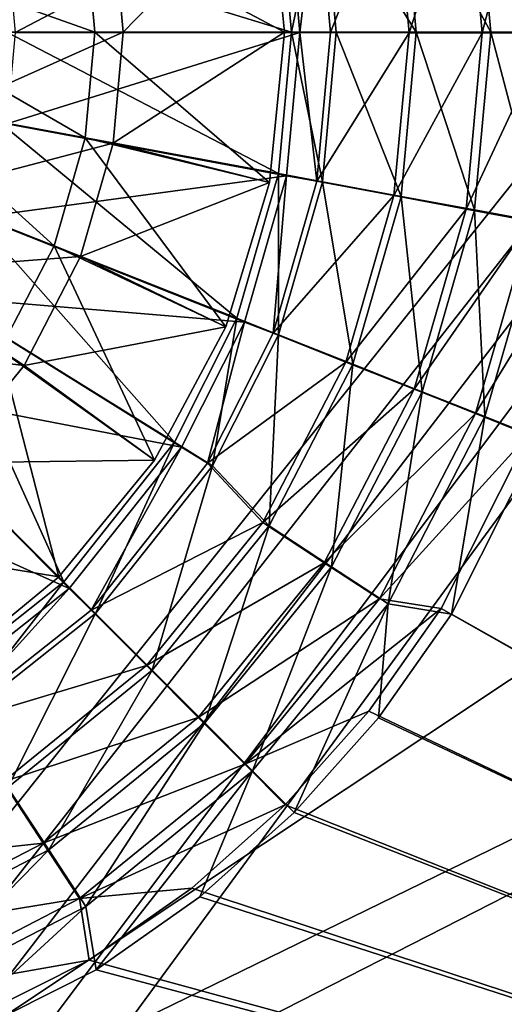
# Model space of a CAD drawing. Header units: metres. Extents: x -1004 to 0, y -808 to 0.
# Tile 53 of 120: x -436 to -373, y -570 to -442. Entities that reach past the tile are written whole.
import ezdxf

# ---------------------------------------------------------------- set-up
doc = ezdxf.new("R2010")
doc.units = ezdxf.units.M

msp = doc.modelspace()

# ---------------------------------------------------------------- linework, layer by layer
at = {"layer": 'top0123413'}
for points in [[(-10, -10, 90), (-502.018646, -625.846375, 90), (-994.037292, -10, 90)], [(-494.003571, -626.560364, 90), (-502.018646, -625.846375, 90), (-10, -10, 90)], [(-485.779327, -628.854126, 90), (-494.003571, -626.560364, 90), (-10, -10, 90)], [(-477.800262, -632.855408, 90), (-485.779327, -628.854126, 90), (-10, -10, 90)], [(-10, -10, 90), (-470.61264, -638.481506, 90), (-477.800262, -632.855408, 90)], [(-217.024689, -763.271118, 90), (-470.61264, -638.481506, 90), (-10, -10, 90)], [(-502.018616, -79.224953, 118.640182), (-502.018646, -605.043579, 109.461983), (-406.245697, -78.120522, 118.659462)], [(-502.018646, -605.043579, 109.461983), (-490.16217, -606.131226, 109.443001), (-406.245697, -78.120522, 118.659462)], [(-406.245697, -78.120522, 118.659462), (-490.16217, -606.131226, 109.443001), (-63.32338, -322.340668, 114.396584)], [(-490.16217, -606.131226, 109.443001), (-62.767208, -397.710876, 113.080994), (-63.32338, -322.340668, 114.396584)], [(-490.16217, -606.131226, 109.443001), (-478.035339, -609.617432, 109.382149), (-62.767208, -397.710876, 113.080994)], [(-478.035339, -609.617432, 109.382149), (-63.974846, -472.164825, 111.781395), (-62.767208, -397.710876, 113.080994)], [(-65.261871, -510.021729, 111.120598), (-63.974846, -472.164825, 111.781395), (-478.035339, -609.617432, 109.382149)], [(-467.644836, -614.846802, 109.290871), (-65.261871, -510.021729, 111.120598), (-478.035339, -609.617432, 109.382149)], [(-66.989601, -547.53363, 110.465828), (-65.261871, -510.021729, 111.120598), (-467.644836, -614.846802, 109.290871)], [(-455.945892, -624.124634, 109.128922), (-66.989601, -547.53363, 110.465828), (-467.644836, -614.846802, 109.290871)], [(-68.972, -581.893311, 109.866074), (-66.989601, -547.53363, 110.465828), (-455.945892, -624.124634, 109.128922)]]:
    msp.add_3dface(points, dxfattribs=at)
at = {"layer": 'top0123414'}
for points in [[(-378.391785, -421.207153, 2153.198975), (-376.305298, -444.090912, 2153.198975), (-369.957367, -419.651031, 2161.194092)], [(-377.321136, -420.940521, 2150.335205), (-368.701752, -419.345459, 2158.308838), (-366.438293, -444.016083, 2158.308838)], [(-376.305298, -444.090912, 2153.198975), (-367.728546, -444.096008, 2161.194092), (-369.957367, -419.651031, 2161.194092)], [(-387.752869, -422.934265, 2146.241211), (-385.824402, -444.085236, 2146.241211), (-378.391785, -421.207153, 2153.198975)], [(-386.848572, -422.703583, 2143.397217), (-377.321136, -420.940521, 2150.335205), (-375.20401, -444.016083, 2150.335205)], [(-385.824402, -444.085236, 2146.241211), (-376.305298, -444.090912, 2153.198975), (-378.391785, -421.207153, 2153.198975)], [(-375.20401, -444.016083, 2150.335205), (-377.321136, -420.940521, 2150.335205), (-366.438293, -444.016083, 2158.308838)], [(-397.778778, -424.783356, 2140.483154), (-396.019379, -444.048767, 2140.483154), (-387.752869, -422.934265, 2146.241211)], [(-397.078857, -424.596069, 2137.627197), (-386.848572, -422.703583, 2143.397217), (-384.893188, -444.016083, 2143.397217)], [(-396.019379, -444.048767, 2140.483154), (-385.824402, -444.085236, 2146.241211), (-387.752869, -422.934265, 2146.241211)], [(-384.893188, -444.016083, 2143.397217), (-386.848572, -422.703583, 2143.397217), (-375.20401, -444.016083, 2150.335205)], [(-438.047211, -432.223419, 2169.999756), (-436.96933, -444.042145, 2169.999756), (-401.709503, -425.524811, 2140.483154)], [(-436.96933, -444.042145, 2169.999756), (-400.019379, -444.056702, 2140.483154), (-401.709503, -425.524811, 2140.483154)], [(-402.796021, -425.654083, 2137.627197), (-397.078857, -424.596069, 2137.627197), (-401.111298, -444.016083, 2137.627197)], [(-400.019379, -444.056702, 2140.483154), (-397.778778, -424.783356, 2140.483154), (-401.709503, -425.524811, 2140.483154)], [(-397.078857, -424.596069, 2137.627197), (-395.297058, -444.016083, 2137.627197), (-401.111298, -444.016083, 2137.627197)], [(-400.019379, -444.056702, 2140.483154), (-396.019379, -444.048767, 2140.483154), (-397.778778, -424.783356, 2140.483154)], [(-395.297058, -444.016083, 2137.627197), (-397.078857, -424.596069, 2137.627197), (-384.893188, -444.016083, 2143.397217)], [(-402.796021, -425.654083, 2137.627197), (-401.111298, -444.016083, 2137.627197), (-439.129059, -432.377838, 2167.143799)], [(-401.111298, -444.016083, 2137.627197), (-438.061249, -444.016083, 2167.143799), (-439.129059, -432.377838, 2167.143799)], [(-402.796021, -462.378082, 2137.627197), (-439.129059, -455.654327, 2167.143799), (-438.061249, -444.016083, 2167.143799)], [(-436.96933, -444.042145, 2169.999756), (-438.065399, -455.907043, 2169.999756), (-400.019379, -444.056702, 2140.483154)], [(-438.065399, -455.907043, 2169.999756), (-401.738037, -462.661499, 2140.483154), (-400.019379, -444.056702, 2140.483154)], [(-401.111298, -444.016083, 2137.627197), (-402.796021, -462.378082, 2137.627197), (-438.061249, -444.016083, 2167.143799)], [(-401.111298, -444.016083, 2137.627197), (-397.078857, -463.436096, 2137.627197), (-402.796021, -462.378082, 2137.627197)], [(-401.738037, -462.661499, 2140.483154), (-397.801758, -463.372803, 2140.483154), (-400.019379, -444.056702, 2140.483154)], [(-401.111298, -444.016083, 2137.627197), (-395.297058, -444.016083, 2137.627197), (-397.078857, -463.436096, 2137.627197)], [(-397.801758, -463.372803, 2140.483154), (-396.019379, -444.048767, 2140.483154), (-400.019379, -444.056702, 2140.483154)], [(-396.019379, -444.048767, 2140.483154), (-397.801758, -463.372803, 2140.483154), (-385.824402, -444.085236, 2146.241211)], [(-397.801758, -463.372803, 2140.483154), (-387.778046, -465.233887, 2146.241211), (-385.824402, -444.085236, 2146.241211)], [(-397.078857, -463.436096, 2137.627197), (-395.297058, -444.016083, 2137.627197), (-386.848572, -465.328583, 2143.397217)], [(-395.297058, -444.016083, 2137.627197), (-384.893188, -444.016083, 2143.397217), (-386.848572, -465.328583, 2143.397217)], [(-385.824402, -444.085236, 2146.241211), (-387.778046, -465.233887, 2146.241211), (-376.305298, -444.090912, 2153.198975)], [(-387.778046, -465.233887, 2146.241211), (-378.419006, -466.972137, 2153.198975), (-376.305298, -444.090912, 2153.198975)], [(-386.848572, -465.328583, 2143.397217), (-384.893188, -444.016083, 2143.397217), (-377.321136, -467.091675, 2150.335205)], [(-384.893188, -444.016083, 2143.397217), (-375.20401, -444.016083, 2150.335205), (-377.321136, -467.091675, 2150.335205)], [(-376.305298, -444.090912, 2153.198975), (-378.419006, -466.972137, 2153.198975), (-367.728546, -444.096008, 2161.194092)], [(-378.419006, -466.972137, 2153.198975), (-369.98645, -468.5383, 2161.194092), (-367.728546, -444.096008, 2161.194092)], [(-377.321136, -467.091675, 2150.335205), (-375.20401, -444.016083, 2150.335205), (-368.701752, -468.686707, 2158.308838)], [(-375.20401, -444.016083, 2150.335205), (-366.438293, -444.016083, 2158.308838), (-368.701752, -468.686707, 2158.308838)], [(-408.195831, -481.158722, 2137.627197), (-442.551605, -467.557953, 2167.143799), (-439.129059, -455.654327, 2167.143799)], [(-438.065399, -455.907043, 2169.999756), (-441.558838, -468.016541, 2169.999756), (-401.738037, -462.661499, 2140.483154)], [(-402.796021, -462.378082, 2137.627197), (-408.195831, -481.158722, 2137.627197), (-439.129059, -455.654327, 2167.143799)], [(-441.558838, -468.016541, 2169.999756), (-407.21582, -481.649536, 2140.483154), (-401.738037, -462.661499, 2140.483154)], [(-402.796021, -462.378082, 2137.627197), (-402.789825, -483.298889, 2137.627197), (-408.195831, -481.158722, 2137.627197)], [(-407.21582, -481.649536, 2140.483154), (-403.489777, -483.104523, 2140.483154), (-401.738037, -462.661499, 2140.483154)], [(-403.489777, -483.104523, 2140.483154), (-397.801758, -463.372803, 2140.483154), (-401.738037, -462.661499, 2140.483154)], [(-397.078857, -463.436096, 2137.627197), (-402.789825, -483.298889, 2137.627197), (-402.796021, -462.378082, 2137.627197)], [(-397.801758, -463.372803, 2140.483154), (-403.489777, -483.104523, 2140.483154), (-387.778046, -465.233887, 2146.241211)], [(-402.789825, -483.298889, 2137.627197), (-397.078857, -463.436096, 2137.627197), (-393.116791, -487.129333, 2143.397217)], [(-397.078857, -463.436096, 2137.627197), (-386.848572, -465.328583, 2143.397217), (-393.116791, -487.129333, 2143.397217)], [(-403.489777, -483.104523, 2140.483154), (-394.013641, -486.86496, 2146.241211), (-387.778046, -465.233887, 2146.241211)], [(-387.778046, -465.233887, 2146.241211), (-394.013641, -486.86496, 2146.241211), (-378.419006, -466.972137, 2153.198975)], [(-393.116791, -487.129333, 2143.397217), (-386.848572, -465.328583, 2143.397217), (-384.10788, -490.695892, 2150.335205)], [(-386.848572, -465.328583, 2143.397217), (-377.321136, -467.091675, 2150.335205), (-384.10788, -490.695892, 2150.335205)], [(-416.286774, -497.23584, 2137.627197), (-447.685822, -477.75766, 2167.143799), (-442.551605, -467.557953, 2167.143799)], [(-408.195831, -481.158722, 2137.627197), (-416.286774, -497.23584, 2137.627197), (-442.551605, -467.557953, 2167.143799)], [(-394.013641, -486.86496, 2146.241211), (-385.165436, -490.375305, 2153.198975), (-378.419006, -466.972137, 2153.198975)], [(-378.419006, -466.972137, 2153.198975), (-385.165436, -490.375305, 2153.198975), (-369.98645, -468.5383, 2161.194092)], [(-384.10788, -490.695892, 2150.335205), (-377.321136, -467.091675, 2150.335205), (-375.957611, -493.922485, 2158.308838)], [(-377.321136, -467.091675, 2150.335205), (-368.701752, -468.686707, 2158.308838), (-375.957611, -493.922485, 2158.308838)], [(-441.558838, -468.016541, 2169.999756), (-446.782013, -478.371979, 2169.999756), (-407.21582, -481.649536, 2140.483154)], [(-385.165436, -490.375305, 2153.198975), (-377.193146, -493.538147, 2161.194092), (-369.98645, -468.5383, 2161.194092)], [(-369.98645, -468.5383, 2161.194092), (-377.193146, -493.538147, 2161.194092), (-362.685059, -469.895203, 2169.999756)], [(-368.701752, -468.686707, 2158.308838), (-368.824341, -496.745148, 2167.143799), (-375.957611, -493.922485, 2158.308838)], [(-377.193146, -493.538147, 2161.194092), (-370.289703, -496.275665, 2169.999756), (-362.685059, -469.895203, 2169.999756)], [(-430.666382, -515.368347, 2137.627197), (-456.793945, -489.240814, 2167.143799), (-447.685822, -477.75766, 2167.143799)], [(-416.286774, -497.23584, 2137.627197), (-430.666382, -515.368347, 2137.627197), (-447.685822, -477.75766, 2167.143799)], [(-446.782013, -478.371979, 2169.999756), (-456.074951, -490.065948, 2169.999756), (-415.396423, -497.871826, 2140.483154)], [(-446.782013, -478.371979, 2169.999756), (-415.396423, -497.871826, 2140.483154), (-407.21582, -481.649536, 2140.483154)], [(-408.195831, -481.158722, 2137.627197), (-411.346008, -500.300812, 2137.627197), (-416.286774, -497.23584, 2137.627197)], [(-415.396423, -497.871826, 2140.483154), (-411.98996, -499.968597, 2140.483154), (-407.21582, -481.649536, 2140.483154)], [(-411.98996, -499.968597, 2140.483154), (-403.489777, -483.104523, 2140.483154), (-407.21582, -481.649536, 2140.483154)], [(-402.789825, -483.298889, 2137.627197), (-411.346008, -500.300812, 2137.627197), (-408.195831, -481.158722, 2137.627197)], [(-403.489777, -483.104523, 2140.483154), (-411.98996, -499.968597, 2140.483154), (-394.013641, -486.86496, 2146.241211)], [(-411.346008, -500.300812, 2137.627197), (-402.789825, -483.298889, 2137.627197), (-403.985168, -508.108276, 2143.397217)], [(-402.789825, -483.298889, 2137.627197), (-393.116791, -487.129333, 2143.397217), (-403.985168, -508.108276, 2143.397217)], [(-411.98996, -499.968597, 2140.483154), (-404.815857, -507.677124, 2146.241211), (-394.013641, -486.86496, 2146.241211)], [(-394.013641, -486.86496, 2146.241211), (-404.815857, -507.677124, 2146.241211), (-385.165436, -490.375305, 2153.198975)], [(-403.985168, -508.108276, 2143.397217), (-393.116791, -487.129333, 2143.397217), (-395.875366, -513.410278, 2150.335205)], [(-393.116791, -487.129333, 2143.397217), (-384.10788, -490.695892, 2150.335205), (-395.875366, -513.410278, 2150.335205)], [(-430.666382, -515.368347, 2137.627197), (-448.798889, -529.747986, 2137.627197), (-456.793945, -489.240814, 2167.143799)], [(-456.074951, -490.065948, 2169.999756), (-467.748138, -499.305725, 2169.999756), (-429.977539, -516.223633, 2140.483154)], [(-456.074951, -490.065948, 2169.999756), (-429.977539, -516.223633, 2140.483154), (-415.396423, -497.871826, 2140.483154)], [(-404.815857, -507.677124, 2146.241211), (-396.852631, -512.892517, 2153.198975), (-385.165436, -490.375305, 2153.198975)], [(-385.165436, -490.375305, 2153.198975), (-396.852631, -512.892517, 2153.198975), (-377.193146, -493.538147, 2161.194092)], [(-395.875366, -513.410278, 2150.335205), (-384.10788, -490.695892, 2150.335205), (-388.538513, -518.20697, 2158.308838)], [(-384.10788, -490.695892, 2150.335205), (-375.957611, -493.922485, 2158.308838), (-388.538513, -518.20697, 2158.308838)], [(-396.852631, -512.892517, 2153.198975), (-389.677704, -517.591553, 2161.194092), (-377.193146, -493.538147, 2161.194092)], [(-377.193146, -493.538147, 2161.194092), (-389.677704, -517.591553, 2161.194092), (-370.289703, -496.275665, 2169.999756)], [(-375.957611, -493.922485, 2158.308838), (-380.303619, -519.557678, 2167.143799), (-388.538513, -518.20697, 2158.308838)], [(-368.824341, -496.745148, 2167.143799), (-380.303619, -519.557678, 2167.143799), (-375.957611, -493.922485, 2158.308838)], [(-389.677704, -517.591553, 2161.194092), (-381.648468, -518.813171, 2169.999756), (-370.289703, -496.275665, 2169.999756)], [(-370.289703, -496.275665, 2169.999756), (-381.648468, -518.813171, 2169.999756), (-183.245575, -631.100647, 2169.999756)], [(-183.245575, -630.385498, 2167.143799), (-380.303619, -519.557678, 2167.143799), (-368.824341, -496.745148, 2167.143799)], [(-416.286774, -497.23584, 2137.627197), (-426.555084, -519.479675, 2137.627197), (-430.666382, -515.368347, 2137.627197)], [(-429.977539, -516.223633, 2140.483154), (-427.132843, -519.035828, 2140.483154), (-415.396423, -497.871826, 2140.483154)], [(-427.132843, -519.035828, 2140.483154), (-411.98996, -499.968597, 2140.483154), (-415.396423, -497.871826, 2140.483154)], [(-411.346008, -500.300812, 2137.627197), (-426.555084, -519.479675, 2137.627197), (-416.286774, -497.23584, 2137.627197)], [(-467.748138, -499.305725, 2169.999756), (-448.296082, -530.720947, 2140.483154), (-429.977539, -516.223633, 2140.483154)], [(-411.98996, -499.968597, 2140.483154), (-427.132843, -519.035828, 2140.483154), (-404.815857, -507.677124, 2146.241211)], [(-426.555084, -519.479675, 2137.627197), (-411.346008, -500.300812, 2137.627197), (-419.198456, -526.836304, 2143.397217)], [(-411.346008, -500.300812, 2137.627197), (-403.985168, -508.108276, 2143.397217), (-419.198456, -526.836304, 2143.397217)], [(-427.132843, -519.035828, 2140.483154), (-419.930267, -526.25116, 2146.241211), (-404.815857, -507.677124, 2146.241211)], [(-404.815857, -507.677124, 2146.241211), (-419.930267, -526.25116, 2146.241211), (-396.852631, -512.892517, 2153.198975)], [(-419.198456, -526.836304, 2143.397217), (-403.985168, -508.108276, 2143.397217), (-412.347168, -533.687561, 2150.335205)], [(-403.985168, -508.108276, 2143.397217), (-395.875366, -513.410278, 2150.335205), (-412.347168, -533.687561, 2150.335205)], [(-419.930267, -526.25116, 2146.241211), (-413.205261, -532.988159, 2153.198975), (-396.852631, -512.892517, 2153.198975)], [(-396.852631, -512.892517, 2153.198975), (-413.205261, -532.988159, 2153.198975), (-389.677704, -517.591553, 2161.194092)], [(-412.347168, -533.687561, 2150.335205), (-395.875366, -513.410278, 2150.335205), (-406.148865, -539.885864, 2158.308838)], [(-395.875366, -513.410278, 2150.335205), (-388.538513, -518.20697, 2158.308838), (-406.148865, -539.885864, 2158.308838)], [(-430.666382, -515.368347, 2137.627197), (-445.733917, -534.688721, 2137.627197), (-448.798889, -529.747986, 2137.627197)], [(-448.296082, -530.720947, 2140.483154), (-446.173279, -534.111267, 2140.483154), (-429.977539, -516.223633, 2140.483154)], [(-446.173279, -534.111267, 2140.483154), (-427.132843, -519.035828, 2140.483154), (-429.977539, -516.223633, 2140.483154)], [(-426.555084, -519.479675, 2137.627197), (-445.733917, -534.688721, 2137.627197), (-430.666382, -515.368347, 2137.627197)], [(-413.205261, -532.988159, 2153.198975), (-407.145996, -539.058289, 2161.194092), (-389.677704, -517.591553, 2161.194092)], [(-389.677704, -517.591553, 2161.194092), (-407.145996, -539.058289, 2161.194092), (-381.648468, -518.813171, 2169.999756)], [(-407.145996, -539.058289, 2161.194092), (-391.039063, -532.147339, 2169.999756), (-381.648468, -518.813171, 2169.999756)], [(-388.538513, -518.20697, 2158.308838), (-400.724335, -545.310425, 2167.143799), (-406.148865, -539.885864, 2158.308838)], [(-388.538513, -518.20697, 2158.308838), (-389.77298, -533.021667, 2167.143799), (-400.724335, -545.310425, 2167.143799)], [(-183.245575, -631.100647, 2169.999756), (-381.648468, -518.813171, 2169.999756), (-391.039063, -532.147339, 2169.999756)], [(-380.303619, -519.557678, 2167.143799), (-389.77298, -533.021667, 2167.143799), (-388.538513, -518.20697, 2158.308838)], [(-427.132843, -519.035828, 2140.483154), (-446.173279, -534.111267, 2140.483154), (-419.930267, -526.25116, 2146.241211)], [(-445.733917, -534.688721, 2137.627197), (-426.555084, -519.479675, 2137.627197), (-437.926453, -542.049561, 2143.397217)], [(-426.555084, -519.479675, 2137.627197), (-419.198456, -526.836304, 2143.397217), (-437.926453, -542.049561, 2143.397217)], [(-389.77298, -533.021667, 2167.143799), (-380.303619, -519.557678, 2167.143799), (-183.245575, -630.385498, 2167.143799)], [(-446.173279, -534.111267, 2140.483154), (-438.53125, -541.332397, 2146.241211), (-419.930267, -526.25116, 2146.241211)], [(-419.930267, -526.25116, 2146.241211), (-438.53125, -541.332397, 2146.241211), (-413.205261, -532.988159, 2153.198975)], [(-437.926453, -542.049561, 2143.397217), (-419.198456, -526.836304, 2143.397217), (-432.624451, -550.159363, 2150.335205)], [(-419.198456, -526.836304, 2143.397217), (-412.347168, -533.687561, 2150.335205), (-432.624451, -550.159363, 2150.335205)], [(-438.53125, -541.332397, 2146.241211), (-433.330109, -549.304871, 2153.198975), (-413.205261, -532.988159, 2153.198975)], [(-413.205261, -532.988159, 2153.198975), (-433.330109, -549.304871, 2153.198975), (-407.145996, -539.058289, 2161.194092)], [(-401.899475, -544.31427, 2169.999756), (-391.039063, -532.147339, 2169.999756), (-407.145996, -539.058289, 2161.194092)], [(-391.039063, -532.147339, 2169.999756), (-401.899475, -544.31427, 2169.999756), (-183.245575, -631.100647, 2169.999756)], [(-432.624451, -550.159363, 2150.335205), (-412.347168, -533.687561, 2150.335205), (-427.827759, -557.496216, 2158.308838)], [(-412.347168, -533.687561, 2150.335205), (-406.148865, -539.885864, 2158.308838), (-427.827759, -557.496216, 2158.308838)], [(-400.724335, -545.310425, 2167.143799), (-389.77298, -533.021667, 2167.143799), (-183.245575, -630.385498, 2167.143799)], [(-433.330109, -549.304871, 2153.198975), (-428.643829, -556.48822, 2161.194092), (-407.145996, -539.058289, 2161.194092)], [(-407.145996, -539.058289, 2161.194092), (-428.643829, -556.48822, 2161.194092), (-401.899475, -544.31427, 2169.999756)], [(-406.148865, -539.885864, 2158.308838), (-426.47702, -565.73114, 2167.143799), (-427.827759, -557.496216, 2158.308838)], [(-406.148865, -539.885864, 2158.308838), (-413.013092, -556.26178, 2167.143799), (-426.47702, -565.73114, 2167.143799)], [(-400.724335, -545.310425, 2167.143799), (-413.013092, -556.26178, 2167.143799), (-406.148865, -539.885864, 2158.308838)], [(-438.53125, -541.332397, 2146.241211), (-459.362671, -552.097412, 2146.241211), (-433.330109, -549.304871, 2153.198975)], [(-437.926453, -542.049561, 2143.397217), (-432.624451, -550.159363, 2150.335205), (-455.338867, -561.92688, 2150.335205)], [(-428.643829, -556.48822, 2161.194092), (-414.052521, -555.126587, 2169.999756), (-401.899475, -544.31427, 2169.999756)], [(-401.899475, -544.31427, 2169.999756), (-414.052521, -555.126587, 2169.999756), (-183.245575, -631.100647, 2169.999756)], [(-183.245575, -630.385498, 2167.143799), (-413.013092, -556.26178, 2167.143799), (-400.724335, -545.310425, 2167.143799)], [(-459.362671, -552.097412, 2146.241211), (-455.868134, -560.951904, 2153.198975), (-433.330109, -549.304871, 2153.198975)], [(-433.330109, -549.304871, 2153.198975), (-455.868134, -560.951904, 2153.198975), (-428.643829, -556.48822, 2161.194092)], [(-455.338867, -561.92688, 2150.335205), (-432.624451, -550.159363, 2150.335205), (-452.112244, -570.077148, 2158.308838)], [(-432.624451, -550.159363, 2150.335205), (-427.827759, -557.496216, 2158.308838), (-452.112244, -570.077148, 2158.308838)], [(-427.364502, -564.474976, 2169.999756), (-414.052521, -555.126587, 2169.999756), (-428.643829, -556.48822, 2161.194092)], [(-183.245575, -631.100647, 2169.999756), (-414.052521, -555.126587, 2169.999756), (-427.364502, -564.474976, 2169.999756)], [(-455.868134, -560.951904, 2153.198975), (-452.719513, -568.92981, 2161.194092), (-428.643829, -556.48822, 2161.194092)], [(-428.643829, -556.48822, 2161.194092), (-452.719513, -568.92981, 2161.194092), (-427.364502, -564.474976, 2169.999756)], [(-426.47702, -565.73114, 2167.143799), (-413.013092, -556.26178, 2167.143799), (-183.245575, -630.385498, 2167.143799)], [(-427.827759, -557.496216, 2158.308838), (-449.289581, -577.210388, 2167.143799), (-452.112244, -570.077148, 2158.308838)], [(-426.47702, -565.73114, 2167.143799), (-449.289581, -577.210388, 2167.143799), (-427.827759, -557.496216, 2158.308838)], [(-452.719513, -568.92981, 2161.194092), (-449.994415, -575.838135, 2169.999756), (-427.364502, -564.474976, 2169.999756)], [(-427.364502, -564.474976, 2169.999756), (-449.994415, -575.838135, 2169.999756), (-183.245575, -631.100647, 2169.999756)], [(-449.289581, -577.210388, 2167.143799), (-426.47702, -565.73114, 2167.143799), (-183.245575, -630.385498, 2167.143799)]]:
    msp.add_3dface(points, dxfattribs=at)
at = {"layer": 'top0123420'}
for points in [[(-403.940125, -424.50705, 2134.872559), (-402.018646, -444.016083, 2134.872559), (-427.887665, -430.297974, 2129.237549)], [(-403.940125, -424.50705, 2136.719971), (-424.259888, -429.626648, 2147.430664), (-422.939697, -444.016083, 2147.430664)], [(-402.018646, -444.016083, 2136.719971), (-403.940125, -424.50705, 2136.719971), (-422.939697, -444.016083, 2147.430664)], [(-403.940125, -424.50705, 2136.719971), (-402.018646, -444.016083, 2136.719971), (-403.940125, -424.50705, 2134.872559)], [(-402.018646, -444.016083, 2136.719971), (-402.018646, -444.016083, 2134.872559), (-403.940125, -424.50705, 2134.872559)], [(-452.444, -434.842163, 2125.187256), (-427.887665, -430.297974, 2129.237549), (-426.629059, -444.016083, 2129.237549)], [(-424.259888, -429.626648, 2147.430664), (-446.100616, -433.668304, 2155.620361), (-445.151215, -444.016083, 2155.620361)], [(-422.939697, -444.016083, 2147.430664), (-424.259888, -429.626648, 2147.430664), (-445.151215, -444.016083, 2155.620361)], [(-427.887665, -430.297974, 2129.237549), (-402.018646, -444.016083, 2134.872559), (-426.629059, -444.016083, 2129.237549)], [(-426.629059, -444.016083, 2129.237549), (-451.602325, -444.016083, 2125.187256), (-452.444, -434.842163, 2125.187256)], [(-427.887665, -457.734192, 2129.237549), (-452.444, -453.190002, 2125.187256), (-451.602325, -444.016083, 2125.187256)], [(-426.629059, -444.016083, 2129.237549), (-427.887665, -457.734192, 2129.237549), (-451.602325, -444.016083, 2125.187256)], [(-445.151215, -444.016083, 2155.620361), (-446.100616, -454.363861, 2155.620361), (-422.939697, -444.016083, 2147.430664)], [(-446.100616, -454.363861, 2155.620361), (-424.259888, -458.405548, 2147.430664), (-422.939697, -444.016083, 2147.430664)], [(-426.629059, -444.016083, 2129.237549), (-403.940125, -463.525116, 2134.872559), (-427.887665, -457.734192, 2129.237549)], [(-426.629059, -444.016083, 2129.237549), (-402.018646, -444.016083, 2134.872559), (-403.940125, -463.525116, 2134.872559)], [(-422.939697, -444.016083, 2147.430664), (-424.259888, -458.405548, 2147.430664), (-402.018646, -444.016083, 2136.719971)], [(-424.259888, -458.405548, 2147.430664), (-403.940125, -463.525116, 2136.719971), (-402.018646, -444.016083, 2136.719971)], [(-402.018646, -444.016083, 2136.719971), (-403.940125, -463.525116, 2136.719971), (-402.018646, -444.016083, 2134.872559)], [(-403.940125, -463.525116, 2136.719971), (-403.940125, -463.525116, 2134.872559), (-402.018646, -444.016083, 2134.872559)], [(-455.142151, -462.574066, 2125.187256), (-452.444, -453.190002, 2125.187256), (-431.922302, -471.766602, 2129.237549)], [(-452.444, -453.190002, 2125.187256), (-427.887665, -457.734192, 2129.237549), (-431.922302, -471.766602, 2129.237549)], [(-446.100616, -454.363861, 2155.620361), (-449.143982, -464.9487, 2155.620361), (-424.259888, -458.405548, 2147.430664)], [(-449.143982, -464.9487, 2155.620361), (-428.491974, -473.124634, 2147.430664), (-424.259888, -458.405548, 2147.430664)], [(-427.887665, -457.734192, 2129.237549), (-409.630707, -482.284424, 2134.872559), (-431.922302, -471.766602, 2129.237549)], [(-424.259888, -458.405548, 2147.430664), (-428.491974, -473.124634, 2147.430664), (-403.940125, -463.525116, 2136.719971)], [(-403.940125, -463.525116, 2134.872559), (-409.630707, -482.284424, 2134.872559), (-427.887665, -457.734192, 2129.237549)], [(-431.922302, -471.766602, 2129.237549), (-438.917908, -485.269989, 2129.237549), (-455.142151, -462.574066, 2125.187256)], [(-428.491974, -473.124634, 2147.430664), (-409.630707, -482.284424, 2136.719971), (-403.940125, -463.525116, 2136.719971)], [(-403.940125, -463.525116, 2136.719971), (-409.630707, -482.284424, 2136.719971), (-403.940125, -463.525116, 2134.872559)], [(-409.630707, -482.284424, 2136.719971), (-409.630707, -482.284424, 2134.872559), (-403.940125, -463.525116, 2134.872559)], [(-428.491974, -473.124634, 2147.430664), (-449.143982, -464.9487, 2155.620361), (-454.420868, -475.134491, 2155.620361)], [(-431.922302, -471.766602, 2129.237549), (-418.871704, -499.57312, 2134.872559), (-438.917908, -485.269989, 2129.237549)], [(-409.630707, -482.284424, 2134.872559), (-418.871704, -499.57312, 2134.872559), (-431.922302, -471.766602, 2129.237549)], [(-435.829926, -487.288849, 2147.430664), (-428.491974, -473.124634, 2147.430664), (-454.420868, -475.134491, 2155.620361)], [(-409.630707, -482.284424, 2136.719971), (-428.491974, -473.124634, 2147.430664), (-435.829926, -487.288849, 2147.430664)], [(-435.829926, -487.288849, 2147.430664), (-454.420868, -475.134491, 2155.620361), (-461.807312, -484.227417, 2155.620361)], [(-418.871704, -499.57312, 2136.719971), (-409.630707, -482.284424, 2136.719971), (-435.829926, -487.288849, 2147.430664)], [(-409.630707, -482.284424, 2136.719971), (-418.871704, -499.57312, 2136.719971), (-409.630707, -482.284424, 2134.872559)], [(-418.871704, -499.57312, 2136.719971), (-418.871704, -499.57312, 2134.872559), (-409.630707, -482.284424, 2134.872559)], [(-446.101379, -499.93335, 2147.430664), (-435.829926, -487.288849, 2147.430664), (-461.807312, -484.227417, 2155.620361)], [(-438.917908, -485.269989, 2129.237549), (-431.307983, -514.726746, 2134.872559), (-448.710175, -497.324585, 2129.237549)], [(-418.871704, -499.57312, 2134.872559), (-431.307983, -514.726746, 2134.872559), (-438.917908, -485.269989, 2129.237549)], [(-418.871704, -499.57312, 2136.719971), (-435.829926, -487.288849, 2147.430664), (-446.101379, -499.93335, 2147.430664)], [(-431.307983, -514.726746, 2134.872559), (-446.461639, -527.163025, 2134.872559), (-448.710175, -497.324585, 2129.237549)], [(-431.307983, -514.726746, 2136.719971), (-418.871704, -499.57312, 2136.719971), (-446.101379, -499.93335, 2147.430664)], [(-418.871704, -499.57312, 2136.719971), (-431.307983, -514.726746, 2136.719971), (-418.871704, -499.57312, 2134.872559)], [(-431.307983, -514.726746, 2136.719971), (-431.307983, -514.726746, 2134.872559), (-418.871704, -499.57312, 2134.872559)], [(-446.101379, -499.93335, 2147.430664), (-458.74588, -510.204803, 2147.430664), (-431.307983, -514.726746, 2136.719971)], [(-458.74588, -510.204803, 2147.430664), (-446.461639, -527.163025, 2136.719971), (-431.307983, -514.726746, 2136.719971)], [(-431.307983, -514.726746, 2136.719971), (-446.461639, -527.163025, 2136.719971), (-431.307983, -514.726746, 2134.872559)], [(-446.461639, -527.163025, 2136.719971), (-446.461639, -527.163025, 2134.872559), (-431.307983, -514.726746, 2134.872559)]]:
    msp.add_3dface(points, dxfattribs=at)

doc.saveas('drawing.dxf')
